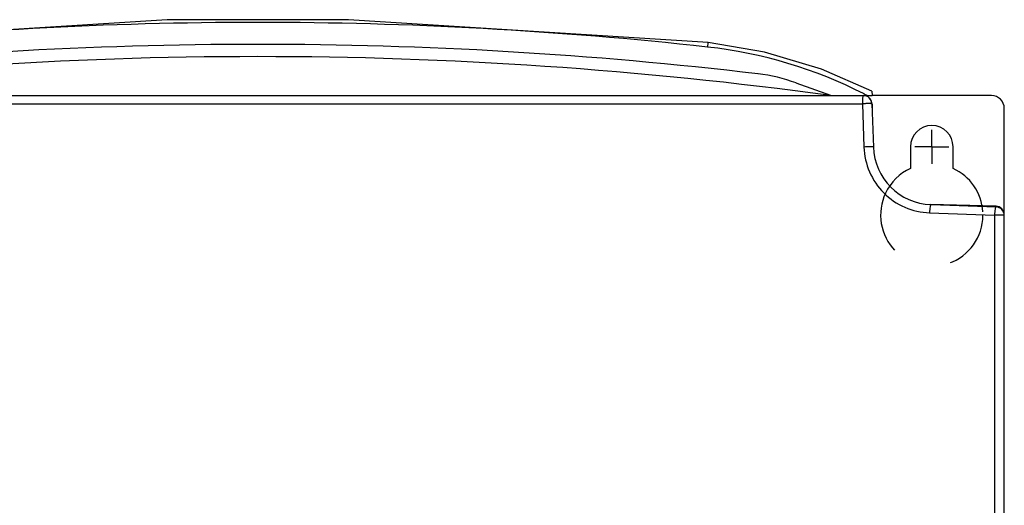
# Model space of a CAD drawing. Header units: millimetres. Extents: x 0 to 1300, y 0 to 1100.
# Tile 24 of 35: x 427 to 542, y 637 to 694. Entities that reach past the tile are written whole.
import ezdxf

# ---------------------------------------------------------------- set-up
doc = ezdxf.new("R2010")
doc.units = ezdxf.units.MM
doc.header["$LTSCALE"] = 71.703704
doc.linetypes.add('CENTER', pattern=[0.6, 0.375, -0.075, 0.075, -0.075])
doc.linetypes.add('HIDDEN', pattern=[0.2, 0.1, -0.1])
doc.layers.add('002_AXIS', color=7, linetype='CONTINUOUS')
doc.layers.add('00_COMPONENTS', color=7, linetype='CONTINUOUS')

msp = doc.modelspace()

# ---------------------------------------------------------------- linework, layer by layer
at = {"layer": '002_AXIS', "color": 7, "linetype": 'CENTER'}
for q in [(533.93, 680.99), (531.93, 678.99), (533.93, 676.99), (535.93, 678.99)]:
    msp.add_line((533.93, 678.99), q, dxfattribs=at)
at = {"layer": '00_COMPONENTS', "color": 7, "linetype": 'CONTINUOUS'}
for p, q in [((444.3, 693.88), (402.15, 691.2)), ((465.55, 693.88), (444.3, 693.88)), ((507.72, 691.2), (465.55, 693.88)), ((514.33, 690.09), (507.72, 691.2)), ((521, 688.1), (514.33, 690.09)), ((526.91, 685.52), (521, 688.1)), ((522.09, 684.99), (518.05, 686.46)), ((382.93, 684.99), (526.93, 684.99)), ((526.91, 685.52), (526.93, 684.99)), ((526.91, 684.02), (527.08, 678.96)), ((526.93, 683.99), (526.93, 683.27)), ((541.46, 672.02), (533.75, 672.22)), ((533.84, 672.21), (541.47, 671.94)), ((542.43, 634.44), (542.43, 671.02))]:
    msp.add_line(p, q, dxfattribs=at)
at = {"layer": '00_COMPONENTS', "color": 9, "linetype": 'CONTINUOUS'}
for p, q in [((507.66, 690.67), (507.72, 691.2)), ((384.02, 684.02), (525.79, 684.02)), ((525.79, 684.02), (525.97, 678.96)), ((533.67, 671.25), (541.28, 670.98)), ((541.28, 670.98), (541.28, 635.49))]:
    msp.add_line(p, q, dxfattribs=at)
at = {"layer": '00_COMPONENTS', "color": 3, "linetype": 'CONTINUOUS'}
for p, q in [((540.93, 684.99), (526.93, 684.99)), ((542.43, 671.02), (542.43, 683.49)), ((531.43, 678.99), (531.43, 676.44)), ((536.43, 676.44), (536.43, 678.99))]:
    msp.add_line(p, q, dxfattribs=at)
at = {"layer": '00_COMPONENTS', "color": 9, "linetype": 'CONTINUOUS'}
for centre, radius, start, end in [((454.93, 209.89), 483.67, 83.7418, 96.2582), ((501.89, 638.1), 52.89, 62.8905, 83.7399), ((502.01, 638.34), 52.62, 62.4452, 62.8884)]:
    msp.add_arc(centre, radius, start, end, dxfattribs=at)
at = {"layer": '00_COMPONENTS', "color": 7, "linetype": 'CONTINUOUS'}
for centre, radius, start, end in [((454.93, 192.99), 498, 83.239, 96.761), ((454.93, 192.99), 496.56, 82.2278, 97.7722), ((511.21, 667.67), 20, 70, 83.239), ((525.91, 683.99), 1, 2, 90), ((525.93, 683.99), 1, 0, 75.2879), ((534.08, 679.21), 7, 182, 268), ((541.43, 671.02), 1, 0, 88.5), ((541.43, 670.94), 1, 0, 88)]:
    msp.add_arc(centre, radius, start, end, dxfattribs=at)
at = {"layer": '00_COMPONENTS', "color": 3, "linetype": 'CONTINUOUS'}
for centre, radius, start, end in [((526.93, 683.49), 1.5, 100.1284, 109.0639), ((540.93, 683.49), 1.5, 0, 90), ((533.93, 678.99), 2.5, 0, 180), ((533.93, 670.99), 6, 114.6243, 154.6471), ((533.93, 670.99), 6, 3.7279, 65.3757)]:
    msp.add_arc(centre, radius, start, end, dxfattribs=at)
at = {"layer": '00_COMPONENTS', "color": 8, "linetype": 'HIDDEN'}
msp.add_arc((533.93, 670.99), 6, 154.6471, 3.7279, dxfattribs=at)
at = {"layer": '00_COMPONENTS', "color": 9, "linetype": 'CONTINUOUS'}
for points, knots in [([(525.91, 684.99), (525.9, 684.99), (525.88, 684.96), (525.85, 684.87), (525.82, 684.67), (525.8, 684.38), (525.79, 684.15), (525.79, 684.02)], [0, 0, 0, 0, 0.028866, 0.088126, 0.302752, 0.621733, 1, 1, 1, 1]), ([(526.91, 684.02), (526.91, 684.03), (526.86, 684.03), (526.81, 684.04), (526.7, 684.04), (526.56, 684.04), (526.39, 684.04), (526.14, 684.04), (525.93, 684.03), (525.79, 684.02)], [0, 0, 0, 0, 0.02112, 0.080005, 0.174811, 0.301509, 0.454433, 0.626962, 1, 1, 1, 1]), ([(527.08, 678.96), (527.08, 678.97), (527.04, 678.97), (526.99, 678.98), (526.88, 678.98), (526.74, 678.98), (526.57, 678.98), (526.31, 678.97), (526.11, 678.97), (525.97, 678.96)], [0, 0, 0, 0, 0.021158, 0.079999, 0.174917, 0.301501, 0.454407, 0.627048, 1, 1, 1, 1]), ([(525.97, 678.96), (526.01, 677.96), (526.46, 675.97), (528.17, 673.45), (530.69, 671.73), (532.68, 671.28), (533.67, 671.25)], [0, 0, 0, 0, 0.250862, 0.501144, 0.750802, 1, 1, 1, 1]), ([(533.84, 672.21), (533.82, 672.21), (533.8, 672.18), (533.76, 672.09), (533.72, 671.9), (533.69, 671.6), (533.67, 671.37), (533.67, 671.25)], [0, 0, 0, 0, 0.031651, 0.092006, 0.306678, 0.624181, 1, 1, 1, 1]), ([(541.47, 671.94), (541.44, 671.94), (541.39, 671.82), (541.35, 671.64), (541.3, 671.33), (541.29, 671.1), (541.28, 670.98)], [0, 0, 0, 0, 0.092967, 0.308291, 0.625323, 1, 1, 1, 1]), ([(542.43, 670.94), (542.43, 670.95), (542.39, 670.95), (542.33, 670.96), (542.22, 670.96), (542.08, 670.97), (541.9, 670.98), (541.63, 670.98), (541.43, 670.98), (541.28, 670.98)], [0, 0, 0, 0, 0.021085, 0.080524, 0.176193, 0.303809, 0.457397, 0.629995, 1, 1, 1, 1])]:
    msp.add_open_spline(points, degree=3, knots=knots, dxfattribs=at)

doc.saveas('drawing.dxf')
